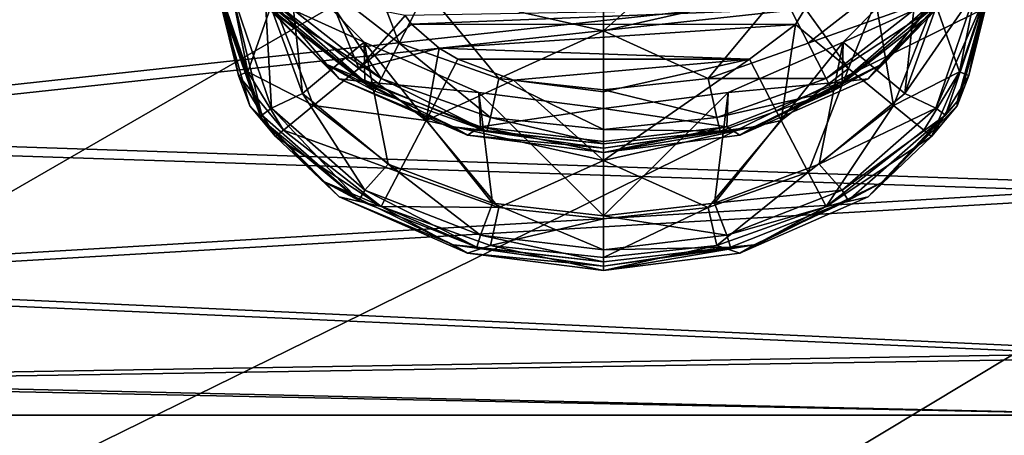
# Model space of a CAD drawing. Header units: metres. Extents: x -1004 to 0, y -808 to 0.
# Tile 26 of 96: x -786 to -742, y -169 to -150. Entities that reach past the tile are written whole.
import ezdxf

# ---------------------------------------------------------------- set-up
doc = ezdxf.new("R2010")
doc.units = ezdxf.units.M

msp = doc.modelspace()

# ---------------------------------------------------------------- linework, layer by layer
at = {"layer": 'top0123413'}
for points in [[(-787.024658, -763.271118, 90), (-994.037292, -10, 90), (-533.424561, -638.481384, 90)], [(-994.037292, -10, 90), (-526.238708, -632.856445, 90), (-533.424561, -638.481384, 90)], [(-10, -10, 90), (-502.018646, -625.846375, 90), (-994.037292, -10, 90)], [(-502.018646, -625.846375, 90), (-510.034576, -626.560547, 90), (-994.037292, -10, 90)], [(-994.037292, -10, 90), (-510.034576, -626.560547, 90), (-518.256042, -628.853394, 90)], [(-518.256042, -628.853394, 90), (-526.238708, -632.856445, 90), (-994.037292, -10, 90)], [(-742.780518, -72.276802, 118.761467), (-792.152649, -69.16246, 118.815826), (-933.835571, -166.467499, 117.117363)], [(-693.123474, -74.838211, 118.716751), (-742.780518, -72.276802, 118.761467), (-936.402649, -207.471207, 116.401634)], [(-936.402649, -207.471207, 116.401634), (-742.780518, -72.276802, 118.761467), (-933.835571, -166.467499, 117.117363)], [(-938.29071, -245.358398, 115.740311), (-646.118347, -76.727219, 118.683784), (-693.123474, -74.838211, 118.716751)], [(-938.29071, -245.358398, 115.740311), (-693.123474, -74.838211, 118.716751), (-936.402649, -207.471207, 116.401634)], [(-597.805054, -78.120209, 118.65947), (-646.118347, -76.727219, 118.683784), (-938.29071, -245.358398, 115.740311)], [(-939.738831, -283.879303, 115.067932), (-940.71405, -322.342346, 114.396553), (-597.805054, -78.120209, 118.65947)], [(-940.71405, -322.342346, 114.396553), (-513.875122, -606.131226, 109.443001), (-597.805054, -78.120209, 118.65947)], [(-939.738831, -283.879303, 115.067932), (-597.805054, -78.120209, 118.65947), (-938.29071, -245.358398, 115.740311)]]:
    msp.add_3dface(points, dxfattribs=at)
at = {"layer": 'top0123415'}
for points in [[(-773.062012, -148.204285, 1296.689087), (-771.06311, -146.522491, 1294.966553), (-769.274231, -151.149734, 1296.66333)], [(-769.274231, -151.149734, 1296.66333), (-771.06311, -146.522491, 1294.966553), (-768.075073, -148.82489, 1294.946533)], [(-760.21582, -147.544144, 1294.351563), (-756.225586, -147.040665, 1294.355957), (-760.21582, -150.603775, 1294.93103)], [(-756.225586, -147.040665, 1294.355957), (-752.356628, -148.82489, 1294.946533), (-760.21582, -150.603775, 1294.93103)], [(-744.549622, -148.508041, 1324.34436), (-747.774902, -152.027237, 1324.313599), (-743.896362, -147.009903, 1302.356567)], [(-747.774902, -152.027237, 1324.313599), (-745.568787, -149.752762, 1302.332642), (-743.896362, -147.009903, 1302.356567)], [(-773.554382, -153.378159, 1897.032104), (-775.21582, -148.803848, 1897.072021), (-774.16217, -147.725845, 1351.643677)], [(-770.824341, -151.11377, 1351.614136), (-774.16217, -147.725845, 1351.643677), (-774.930115, -149.233887, 1349.16748)], [(-770.824341, -151.11377, 1351.614136), (-773.554382, -153.378159, 1897.032104), (-774.16217, -147.725845, 1351.643677)], [(-760.21582, -147.544144, 1294.351563), (-760.21582, -150.603775, 1294.93103), (-768.075073, -148.82489, 1294.946533)], [(-746.270142, -147.726883, 1351.643677), (-746.87793, -153.378998, 1897.032104), (-749.608643, -151.114685, 1351.614136)], [(-746.270142, -147.726883, 1351.643677), (-749.608643, -151.114685, 1351.614136), (-745.502319, -149.234879, 1349.16748)], [(-745.21582, -148.803848, 1897.072021), (-746.87793, -153.378998, 1897.032104), (-746.270142, -147.726883, 1351.643677)], [(-774.39624, -149.339462, 1299.281616), (-773.062012, -148.204285, 1296.689087), (-770.074646, -152.714142, 1299.252197)], [(-770.074646, -152.714142, 1299.252197), (-773.062012, -148.204285, 1296.689087), (-769.274231, -151.149734, 1296.66333)], [(-747.36969, -148.2043, 1296.689087), (-751.157471, -151.149734, 1296.66333), (-752.356628, -148.82489, 1294.946533)], [(-746.0354, -149.339478, 1299.281616), (-751.157471, -151.149734, 1296.66333), (-747.36969, -148.2043, 1296.689087)], [(-771.931824, -152.73291, 1346.30835), (-775.882324, -148.700027, 1346.343506), (-772.656738, -152.027252, 1324.313599)], [(-775.882324, -148.700027, 1346.343506), (-775.362183, -149.301254, 1324.337402), (-772.656738, -152.027252, 1324.313599)], [(-775.882324, -148.700027, 1346.343506), (-771.931824, -152.73291, 1346.30835), (-774.930115, -149.233887, 1349.16748)], [(-744.549377, -148.700027, 1346.343506), (-748.499817, -152.73291, 1346.30835), (-744.549622, -148.508041, 1324.34436)], [(-748.499817, -152.73291, 1346.30835), (-747.774902, -152.027237, 1324.313599), (-744.549622, -148.508041, 1324.34436)], [(-744.549377, -148.700027, 1346.343506), (-745.502319, -149.234879, 1349.16748), (-748.499817, -152.73291, 1346.30835)], [(-775.358948, -154.349609, 1902.31543), (-777.21582, -148.850021, 1902.363403), (-776.699097, -148.825333, 1899.534912)], [(-777.21582, -149.042007, 1924.362549), (-777.21582, -148.850021, 1902.363403), (-775.358948, -154.349609, 1902.31543)], [(-777.21582, -149.233994, 1946.361694), (-777.21582, -149.042007, 1924.362549), (-775.362183, -154.53717, 1924.314575)], [(-775.362183, -154.53717, 1924.314575), (-777.21582, -149.042007, 1924.362549), (-775.358948, -154.349609, 1902.31543)], [(-776.699097, -148.825333, 1899.534912), (-775.21582, -148.803848, 1897.072021), (-774.930115, -154.036484, 1899.489502)], [(-774.930115, -154.036484, 1899.489502), (-775.358948, -154.349609, 1902.31543), (-776.699097, -148.825333, 1899.534912)], [(-775.21582, -148.803848, 1897.072021), (-773.554382, -153.378159, 1897.032104), (-774.930115, -154.036484, 1899.489502)], [(-769.274231, -151.149734, 1296.66333), (-768.075073, -148.82489, 1294.946533), (-764.851013, -152.723679, 1296.649658)], [(-768.075073, -148.82489, 1294.946533), (-760.21582, -150.603775, 1294.93103), (-764.851013, -152.723679, 1296.649658)], [(-752.356628, -148.82489, 1294.946533), (-755.580688, -152.723679, 1296.649658), (-760.21582, -150.603775, 1294.93103)], [(-751.157471, -151.149734, 1296.66333), (-755.580688, -152.723679, 1296.649658), (-752.356628, -148.82489, 1294.946533)], [(-746.87793, -153.378998, 1897.032104), (-745.21582, -148.803848, 1897.072021), (-743.732544, -148.825333, 1899.534912)], [(-745.502319, -154.03746, 1899.489502), (-746.87793, -153.378998, 1897.032104), (-743.732544, -148.825333, 1899.534912)], [(-743.732544, -148.825333, 1899.534912), (-743.21582, -148.850021, 1902.363403), (-745.502319, -154.03746, 1899.489502)], [(-743.21582, -148.850021, 1902.363403), (-745.073486, -154.350662, 1902.31543), (-745.502319, -154.03746, 1899.489502)], [(-744.549622, -153.743973, 1924.321533), (-745.073486, -154.350662, 1902.31543), (-743.21582, -148.850021, 1902.363403)], [(-743.21582, -149.042007, 1924.362549), (-744.549622, -153.743973, 1924.321533), (-743.21582, -148.850021, 1902.363403)], [(-744.549377, -153.935944, 1946.320679), (-744.549622, -153.743973, 1924.321533), (-743.21582, -149.042007, 1924.362549)], [(-743.21582, -149.233994, 1946.361694), (-744.549377, -153.935944, 1946.320679), (-743.21582, -149.042007, 1924.362549)], [(-775.882324, -153.935944, 1946.320679), (-777.21582, -149.233994, 1946.361694), (-775.362183, -154.53717, 1924.314575)], [(-777.062927, -149.247574, 1947.918335), (-777.21582, -149.233994, 1946.361694), (-776.391785, -152.59024, 1947.889526)], [(-776.391785, -152.59024, 1947.889526), (-777.21582, -149.233994, 1946.361694), (-775.882324, -153.935944, 1946.320679)], [(-775.972656, -152.431183, 1949.388428), (-776.60968, -149.260651, 1949.41626), (-777.062927, -149.247574, 1947.918335)], [(-775.972656, -152.431183, 1949.388428), (-777.062927, -149.247574, 1947.918335), (-776.391785, -152.59024, 1947.889526)], [(-774.872681, -149.283356, 1952.018311), (-776.60968, -149.260651, 1949.41626), (-775.972656, -152.431183, 1949.388428)], [(-773.062012, -153.922913, 1951.977905), (-774.872681, -149.283356, 1952.018311), (-775.972656, -152.431183, 1949.388428)], [(-772.656738, -152.027252, 1324.313599), (-775.362183, -149.301254, 1324.337402), (-770.355835, -153.277435, 1302.30188)], [(-770.355835, -153.277435, 1302.30188), (-775.362183, -149.301254, 1324.337402), (-774.862915, -149.752747, 1302.332642)], [(-770.786865, -152.860855, 1349.135864), (-770.824341, -151.11377, 1351.614136), (-774.930115, -149.233887, 1349.16748)], [(-771.931824, -152.73291, 1346.30835), (-770.786865, -152.860855, 1349.135864), (-774.930115, -149.233887, 1349.16748)], [(-772.270569, -149.298508, 1953.755249), (-774.872681, -149.283356, 1952.018311), (-771.06311, -152.271439, 1953.729492)], [(-774.872681, -149.283356, 1952.018311), (-773.062012, -153.922913, 1951.977905), (-771.06311, -152.271439, 1953.729492)], [(-774.744263, -149.642685, 1300.776489), (-774.39624, -149.339462, 1299.281616), (-770.074646, -152.714142, 1299.252197)], [(-772.270569, -149.298508, 1953.755249), (-771.06311, -152.271439, 1953.729492), (-769.003723, -149.921204, 1954.355957)], [(-748.161133, -149.298508, 1953.755249), (-751.282776, -149.625305, 1954.358643), (-749.368591, -152.271439, 1953.72937)], [(-746.0354, -149.339478, 1299.281616), (-750.357056, -152.714142, 1299.252197), (-751.157471, -151.149734, 1296.66333)], [(-750.357056, -152.714142, 1299.252197), (-746.0354, -149.339478, 1299.281616), (-745.687378, -149.6427, 1300.776489)], [(-745.502319, -149.234879, 1349.16748), (-749.645874, -152.86145, 1349.135864), (-748.499817, -152.73291, 1346.30835)], [(-749.608643, -151.114685, 1351.614136), (-749.645874, -152.86145, 1349.135864), (-745.502319, -149.234879, 1349.16748)], [(-747.36969, -153.922913, 1951.977905), (-748.161133, -149.298508, 1953.755249), (-749.368591, -152.271439, 1953.72937)], [(-745.55896, -149.283356, 1952.018311), (-748.161133, -149.298508, 1953.755249), (-747.36969, -153.922913, 1951.977905)], [(-744.459045, -152.431198, 1949.388428), (-745.55896, -149.283356, 1952.018311), (-747.36969, -153.922913, 1951.977905)], [(-744.459045, -152.431198, 1949.388428), (-743.822021, -149.260651, 1949.41626), (-745.55896, -149.283356, 1952.018311)], [(-744.549377, -153.935944, 1946.320679), (-743.21582, -149.233994, 1946.361694), (-744.039917, -152.590271, 1947.889526)], [(-744.039917, -152.590271, 1947.889526), (-743.368774, -149.247574, 1947.918335), (-744.459045, -152.431198, 1949.388428)], [(-743.368774, -149.247574, 1947.918335), (-743.822021, -149.260651, 1949.41626), (-744.459045, -152.431198, 1949.388428)], [(-743.21582, -149.233994, 1946.361694), (-743.368774, -149.247574, 1947.918335), (-744.039917, -152.590271, 1947.889526)], [(-770.355835, -153.277435, 1302.30188), (-774.862915, -149.752747, 1302.332642), (-774.744263, -149.642685, 1300.776489)], [(-770.074646, -152.714142, 1299.252197), (-770.355835, -153.277435, 1302.30188), (-774.744263, -149.642685, 1300.776489)], [(-771.06311, -152.271439, 1953.729492), (-768.72937, -150.306351, 1954.352661), (-769.003723, -149.921204, 1954.355957)], [(-751.282776, -149.625305, 1954.358643), (-769.003723, -149.921204, 1954.355957), (-768.72937, -150.306351, 1954.352661)], [(-751.282776, -149.625305, 1954.358643), (-768.72937, -150.306351, 1954.352661), (-751.714233, -150.32074, 1954.352539)], [(-749.368591, -152.271439, 1953.72937), (-751.282776, -149.625305, 1954.358643), (-751.714233, -150.32074, 1954.352539)], [(-750.075806, -153.277435, 1302.30188), (-750.357056, -152.714142, 1299.252197), (-745.687378, -149.6427, 1300.776489)], [(-745.687378, -149.6427, 1300.776489), (-745.568787, -149.752762, 1302.332642), (-750.075806, -153.277435, 1302.30188)], [(-745.568787, -149.752762, 1302.332642), (-747.774902, -152.027237, 1324.313599), (-750.075806, -153.277435, 1302.30188)], [(-767.494202, -151.382477, 1954.343262), (-768.72937, -150.306351, 1954.352661), (-771.06311, -152.271439, 1953.729492)], [(-768.72937, -150.306351, 1954.352661), (-767.494202, -151.382477, 1954.343262), (-751.714233, -150.32074, 1954.352539)], [(-751.714233, -150.32074, 1954.352539), (-767.494202, -151.382477, 1954.343262), (-753.757141, -151.864685, 1954.338989)], [(-751.714233, -150.32074, 1954.352539), (-753.757141, -151.864685, 1954.338989), (-752.356628, -154.573822, 1953.709351)], [(-749.368591, -152.271439, 1953.72937), (-751.714233, -150.32074, 1954.352539), (-752.356628, -154.573822, 1953.709351)], [(-760.21582, -150.603775, 1294.93103), (-760.21582, -153.221222, 1296.645264), (-764.851013, -152.723679, 1296.649658)], [(-755.580688, -152.723679, 1296.649658), (-760.21582, -153.221222, 1296.645264), (-760.21582, -150.603775, 1294.93103)], [(-769.761414, -156.51738, 1897.004761), (-773.554382, -153.378159, 1897.032104), (-770.824341, -151.11377, 1351.614136)], [(-765.132874, -158.250946, 1896.989624), (-770.824341, -151.11377, 1351.614136), (-765.737122, -153.341812, 1351.594727)], [(-765.132874, -158.250946, 1896.989624), (-769.761414, -156.51738, 1897.004761), (-770.824341, -151.11377, 1351.614136)], [(-765.737122, -153.341812, 1351.594727), (-770.824341, -151.11377, 1351.614136), (-770.786865, -152.860855, 1349.135864)], [(-770.074646, -152.714142, 1299.252197), (-769.274231, -151.149734, 1296.66333), (-765.224976, -154.442673, 1299.237183)], [(-769.274231, -151.149734, 1296.66333), (-764.851013, -152.723679, 1296.649658), (-765.224976, -154.442673, 1299.237183)], [(-750.357056, -152.714142, 1299.252197), (-755.580688, -152.723679, 1296.649658), (-751.157471, -151.149734, 1296.66333)], [(-749.608643, -151.114685, 1351.614136), (-750.671204, -156.517914, 1897.004761), (-755.299805, -158.25119, 1896.989624)], [(-749.608643, -151.114685, 1351.614136), (-755.299805, -158.25119, 1896.989624), (-754.696167, -153.342239, 1351.594727)], [(-749.608643, -151.114685, 1351.614136), (-754.696167, -153.342239, 1351.594727), (-749.645874, -152.86145, 1349.135864)], [(-746.87793, -153.378998, 1897.032104), (-750.671204, -156.517914, 1897.004761), (-749.608643, -151.114685, 1351.614136)], [(-768.075073, -154.573822, 1953.709351), (-767.494202, -151.382477, 1954.343262), (-771.06311, -152.271439, 1953.729492)], [(-768.075073, -154.573822, 1953.709351), (-766.674561, -151.864685, 1954.338989), (-767.494202, -151.382477, 1954.343262)], [(-767.494202, -151.382477, 1954.343262), (-766.674561, -151.864685, 1954.338989), (-753.757141, -151.864685, 1954.338989)], [(-771.931824, -152.73291, 1346.30835), (-772.656738, -152.027252, 1324.313599), (-766.884155, -154.858994, 1324.28894)], [(-766.884155, -154.858994, 1324.28894), (-772.656738, -152.027252, 1324.313599), (-765.385437, -155.054581, 1302.286377)], [(-765.385437, -155.054581, 1302.286377), (-772.656738, -152.027252, 1324.313599), (-770.355835, -153.277435, 1302.30188)], [(-764.206116, -152.800186, 1954.330933), (-766.674561, -151.864685, 1954.338989), (-768.075073, -154.573822, 1953.709351)], [(-753.757141, -151.864685, 1954.338989), (-766.674561, -151.864685, 1954.338989), (-764.206116, -152.800186, 1954.330933)], [(-764.206116, -152.800186, 1954.330933), (-760.21582, -153.30365, 1954.326538), (-753.757141, -151.864685, 1954.338989)], [(-752.356628, -154.573822, 1953.709351), (-753.757141, -151.864685, 1954.338989), (-760.21582, -156.352722, 1953.693848)], [(-753.757141, -151.864685, 1954.338989), (-760.21582, -153.30365, 1954.326538), (-760.21582, -156.352722, 1953.693848)], [(-748.499817, -152.73291, 1346.30835), (-754.184021, -155.229309, 1346.286499), (-747.774902, -152.027237, 1324.313599)], [(-754.184021, -155.229309, 1346.286499), (-753.547546, -154.858994, 1324.28894), (-747.774902, -152.027237, 1324.313599)], [(-747.774902, -152.027237, 1324.313599), (-753.547546, -154.858994, 1324.28894), (-750.075806, -153.277435, 1302.30188)], [(-774.39624, -155.012665, 1949.365845), (-775.972656, -152.431183, 1949.388428), (-776.391785, -152.59024, 1947.889526)], [(-776.391785, -152.59024, 1947.889526), (-775.882324, -153.935944, 1946.320679), (-774.744263, -155.289749, 1947.865967)], [(-774.744263, -155.289749, 1947.865967), (-774.39624, -155.012665, 1949.365845), (-776.391785, -152.59024, 1947.889526)], [(-773.062012, -153.922913, 1951.977905), (-775.972656, -152.431183, 1949.388428), (-774.39624, -155.012665, 1949.365845)], [(-771.06311, -152.271439, 1953.729492), (-773.062012, -153.922913, 1951.977905), (-768.075073, -154.573822, 1953.709351)], [(-749.368591, -152.271439, 1953.72937), (-752.356628, -154.573822, 1953.709351), (-751.157471, -156.868347, 1951.952148)], [(-747.36969, -153.922913, 1951.977905), (-749.368591, -152.271439, 1953.72937), (-751.157471, -156.868347, 1951.952148)], [(-744.459045, -152.431198, 1949.388428), (-747.36969, -153.922913, 1951.977905), (-746.0354, -155.012665, 1949.365845)], [(-744.459045, -152.431198, 1949.388428), (-746.0354, -155.012665, 1949.365845), (-745.687378, -155.289764, 1947.865967)], [(-744.039917, -152.590271, 1947.889526), (-744.459045, -152.431198, 1949.388428), (-745.687378, -155.289764, 1947.865967)], [(-744.039917, -152.590271, 1947.889526), (-745.687378, -155.289764, 1947.865967), (-744.549377, -153.935944, 1946.320679)], [(-766.24762, -155.229309, 1346.286499), (-771.931824, -152.73291, 1346.30835), (-766.884155, -154.858994, 1324.28894)], [(-771.931824, -152.73291, 1346.30835), (-766.24762, -155.229309, 1346.286499), (-770.786865, -152.860855, 1349.135864)], [(-765.674255, -154.866089, 1349.118408), (-765.737122, -153.341812, 1351.594727), (-770.786865, -152.860855, 1349.135864)], [(-766.24762, -155.229309, 1346.286499), (-765.674255, -154.866089, 1349.118408), (-770.786865, -152.860855, 1349.135864)], [(-765.385437, -155.054581, 1302.286377), (-770.355835, -153.277435, 1302.30188), (-770.074646, -152.714142, 1299.252197)], [(-765.224976, -154.442673, 1299.237183), (-765.385437, -155.054581, 1302.286377), (-770.074646, -152.714142, 1299.252197)], [(-760.21582, -156.352722, 1953.693848), (-764.206116, -152.800186, 1954.330933), (-768.075073, -154.573822, 1953.709351)], [(-764.851013, -152.723679, 1296.649658), (-760.21582, -154.980942, 1299.232422), (-765.224976, -154.442673, 1299.237183)], [(-760.21582, -153.221222, 1296.645264), (-760.21582, -154.980942, 1299.232422), (-764.851013, -152.723679, 1296.649658)], [(-760.21582, -156.352722, 1953.693848), (-760.21582, -153.30365, 1954.326538), (-764.206116, -152.800186, 1954.330933)], [(-755.206726, -154.442673, 1299.237183), (-760.21582, -153.221222, 1296.645264), (-755.580688, -152.723679, 1296.649658)], [(-750.357056, -152.714142, 1299.252197), (-755.206726, -154.442673, 1299.237183), (-755.580688, -152.723679, 1296.649658)], [(-755.206726, -154.442673, 1299.237183), (-750.357056, -152.714142, 1299.252197), (-750.075806, -153.277435, 1302.30188)], [(-749.645874, -152.86145, 1349.135864), (-754.758606, -154.866379, 1349.118286), (-754.184021, -155.229309, 1346.286499)], [(-754.696167, -153.342239, 1351.594727), (-754.758606, -154.866379, 1349.118286), (-749.645874, -152.86145, 1349.135864)], [(-748.499817, -152.73291, 1346.30835), (-749.645874, -152.86145, 1349.135864), (-754.184021, -155.229309, 1346.286499)], [(-774.930115, -154.036484, 1899.489502), (-773.554382, -153.378159, 1897.032104), (-770.786865, -157.663437, 1899.457764)], [(-773.554382, -153.378159, 1897.032104), (-769.761414, -156.51738, 1897.004761), (-770.786865, -157.663437, 1899.457764)], [(-760.21637, -158.803558, 1896.984863), (-765.737122, -153.341812, 1351.594727), (-760.216614, -154.043961, 1351.588623)], [(-760.21637, -158.803558, 1896.984863), (-765.132874, -158.250946, 1896.989624), (-765.737122, -153.341812, 1351.594727)], [(-765.674255, -154.866089, 1349.118408), (-760.216614, -154.043961, 1351.588623), (-765.737122, -153.341812, 1351.594727)], [(-754.696167, -153.342239, 1351.594727), (-760.21637, -158.803558, 1896.984863), (-760.216614, -154.043961, 1351.588623)], [(-754.696167, -153.342239, 1351.594727), (-760.216614, -154.043961, 1351.588623), (-754.758606, -154.866379, 1349.118286)], [(-755.299805, -158.25119, 1896.989624), (-760.21637, -158.803558, 1896.984863), (-754.696167, -153.342239, 1351.594727)], [(-760.21582, -154.980942, 1299.232422), (-760.21582, -153.221222, 1296.645264), (-755.206726, -154.442673, 1299.237183)], [(-755.046265, -155.054581, 1302.286377), (-755.206726, -154.442673, 1299.237183), (-750.075806, -153.277435, 1302.30188)], [(-750.075806, -153.277435, 1302.30188), (-753.547546, -154.858994, 1324.28894), (-755.046265, -155.054581, 1302.286377)], [(-750.671204, -156.517914, 1897.004761), (-746.87793, -153.378998, 1897.032104), (-745.502319, -154.03746, 1899.489502)], [(-771.931824, -157.968826, 1946.285522), (-775.882324, -153.935944, 1946.320679), (-772.656738, -157.263168, 1924.290771)], [(-775.882324, -153.935944, 1946.320679), (-775.362183, -154.53717, 1924.314575), (-772.656738, -157.263168, 1924.290771)], [(-775.882324, -153.935944, 1946.320679), (-771.931824, -157.968826, 1946.285522), (-774.744263, -155.289749, 1947.865967)], [(-769.274231, -156.868347, 1951.952148), (-773.062012, -153.922913, 1951.977905), (-774.39624, -155.012665, 1949.365845)], [(-773.062012, -153.922913, 1951.977905), (-769.274231, -156.868347, 1951.952148), (-768.075073, -154.573822, 1953.709351)], [(-750.357056, -158.387344, 1949.336426), (-747.36969, -153.922913, 1951.977905), (-751.157471, -156.868347, 1951.952148)], [(-747.36969, -153.922913, 1951.977905), (-750.357056, -158.387344, 1949.336426), (-746.0354, -155.012665, 1949.365845)], [(-744.549377, -153.935944, 1946.320679), (-748.499817, -157.968826, 1946.285522), (-744.549622, -153.743973, 1924.321533)], [(-748.499817, -157.968826, 1946.285522), (-747.774902, -157.263168, 1924.290771), (-744.549622, -153.743973, 1924.321533)], [(-744.549377, -153.935944, 1946.320679), (-745.687378, -155.289764, 1947.865967), (-748.499817, -157.968826, 1946.285522)], [(-744.549622, -153.743973, 1924.321533), (-747.774902, -157.263168, 1924.290771), (-745.073486, -154.350662, 1902.31543)], [(-775.362183, -154.53717, 1924.314575), (-775.358948, -154.349609, 1902.31543), (-771.051514, -158.131851, 1902.282349)], [(-771.051514, -158.131851, 1902.282349), (-775.358948, -154.349609, 1902.31543), (-774.930115, -154.036484, 1899.489502)], [(-770.786865, -157.663437, 1899.457764), (-771.051514, -158.131851, 1902.282349), (-774.930115, -154.036484, 1899.489502)], [(-760.216431, -155.505585, 1349.112793), (-760.216614, -154.043961, 1351.588623), (-765.674255, -154.866089, 1349.118408)], [(-760.216614, -154.043961, 1351.588623), (-760.216431, -155.505585, 1349.112793), (-754.758606, -154.866379, 1349.118286)], [(-749.645874, -157.664047, 1899.457764), (-750.671204, -156.517914, 1897.004761), (-745.502319, -154.03746, 1899.489502)], [(-745.502319, -154.03746, 1899.489502), (-745.073486, -154.350662, 1902.31543), (-749.645874, -157.664047, 1899.457764)], [(-745.073486, -154.350662, 1902.31543), (-749.381287, -158.132477, 1902.282349), (-749.645874, -157.664047, 1899.457764)], [(-747.774902, -157.263168, 1924.290771), (-749.381287, -158.132477, 1902.282349), (-745.073486, -154.350662, 1902.31543)], [(-772.656738, -157.263168, 1924.290771), (-775.362183, -154.53717, 1924.314575), (-771.051514, -158.131851, 1902.282349)], [(-768.075073, -154.573822, 1953.709351), (-769.274231, -156.868347, 1951.952148), (-764.851013, -158.442307, 1951.938477)], [(-764.851013, -158.442307, 1951.938477), (-760.21582, -156.352722, 1953.693848), (-768.075073, -154.573822, 1953.709351)], [(-765.224976, -154.442673, 1299.237183), (-760.21582, -155.613647, 1302.281494), (-765.385437, -155.054581, 1302.286377)], [(-760.21582, -154.980942, 1299.232422), (-760.21582, -155.613647, 1302.281494), (-765.224976, -154.442673, 1299.237183)], [(-760.21582, -154.980942, 1299.232422), (-755.206726, -154.442673, 1299.237183), (-755.046265, -155.054581, 1302.286377)], [(-752.356628, -154.573822, 1953.709351), (-760.21582, -156.352722, 1953.693848), (-755.580688, -158.442307, 1951.938477)], [(-751.157471, -156.868347, 1951.952148), (-752.356628, -154.573822, 1953.709351), (-755.580688, -158.442307, 1951.938477)], [(-774.744263, -155.289749, 1947.865967), (-770.074646, -158.387344, 1949.336426), (-774.39624, -155.012665, 1949.365845)], [(-770.074646, -158.387344, 1949.336426), (-769.274231, -156.868347, 1951.952148), (-774.39624, -155.012665, 1949.365845)], [(-766.24762, -155.229309, 1346.286499), (-766.884155, -154.858994, 1324.28894), (-760.21582, -155.805634, 1324.28064)], [(-760.21582, -155.805634, 1324.28064), (-766.884155, -154.858994, 1324.28894), (-760.21582, -155.613647, 1302.281494)], [(-760.21582, -155.613647, 1302.281494), (-766.884155, -154.858994, 1324.28894), (-765.385437, -155.054581, 1302.286377)], [(-766.24762, -155.229309, 1346.286499), (-760.21582, -155.997604, 1346.279785), (-765.674255, -154.866089, 1349.118408)], [(-760.21582, -155.997604, 1346.279785), (-766.24762, -155.229309, 1346.286499), (-760.21582, -155.805634, 1324.28064)], [(-760.21582, -155.997604, 1346.279785), (-760.216431, -155.505585, 1349.112793), (-765.674255, -154.866089, 1349.118408)], [(-754.758606, -154.866379, 1349.118286), (-760.216431, -155.505585, 1349.112793), (-760.21582, -155.997604, 1346.279785)], [(-754.184021, -155.229309, 1346.286499), (-760.21582, -155.997604, 1346.279785), (-753.547546, -154.858994, 1324.28894)], [(-760.21582, -155.997604, 1346.279785), (-760.21582, -155.805634, 1324.28064), (-753.547546, -154.858994, 1324.28894)], [(-753.547546, -154.858994, 1324.28894), (-760.21582, -155.805634, 1324.28064), (-755.046265, -155.054581, 1302.286377)], [(-754.184021, -155.229309, 1346.286499), (-754.758606, -154.866379, 1349.118286), (-760.21582, -155.997604, 1346.279785)], [(-760.21582, -155.613647, 1302.281494), (-760.21582, -154.980942, 1299.232422), (-755.046265, -155.054581, 1302.286377)], [(-755.046265, -155.054581, 1302.286377), (-760.21582, -155.805634, 1324.28064), (-760.21582, -155.613647, 1302.281494)], [(-746.0354, -155.012665, 1949.365845), (-750.357056, -158.387344, 1949.336426), (-745.687378, -155.289764, 1947.865967)], [(-774.744263, -155.289749, 1947.865967), (-771.931824, -157.968826, 1946.285522), (-770.074646, -158.387344, 1949.336426)], [(-745.687378, -155.289764, 1947.865967), (-750.357056, -158.387344, 1949.336426), (-748.499817, -157.968826, 1946.285522)], [(-770.786865, -157.663437, 1899.457764), (-769.761414, -156.51738, 1897.004761), (-765.674255, -159.668686, 1899.440308)], [(-769.761414, -156.51738, 1897.004761), (-765.132874, -158.250946, 1896.989624), (-765.674255, -159.668686, 1899.440308)], [(-760.21582, -158.939835, 1951.934082), (-760.21582, -156.352722, 1953.693848), (-764.851013, -158.442307, 1951.938477)], [(-760.21582, -156.352722, 1953.693848), (-760.21582, -158.939835, 1951.934082), (-755.580688, -158.442307, 1951.938477)], [(-755.299805, -158.25119, 1896.989624), (-750.671204, -156.517914, 1897.004761), (-749.645874, -157.664047, 1899.457764)], [(-769.274231, -156.868347, 1951.952148), (-770.074646, -158.387344, 1949.336426), (-764.851013, -158.442307, 1951.938477)], [(-755.206726, -160.115875, 1949.321289), (-751.157471, -156.868347, 1951.952148), (-755.580688, -158.442307, 1951.938477)], [(-755.206726, -160.115875, 1949.321289), (-750.357056, -158.387344, 1949.336426), (-751.157471, -156.868347, 1951.952148)], [(-771.931824, -157.968826, 1946.285522), (-772.656738, -157.263168, 1924.290771), (-766.884155, -160.09491, 1924.266113)], [(-766.884155, -160.09491, 1924.266113), (-772.656738, -157.263168, 1924.290771), (-765.832397, -160.186554, 1902.264404)], [(-772.656738, -157.263168, 1924.290771), (-771.051514, -158.131851, 1902.282349), (-765.832397, -160.186554, 1902.264404)], [(-748.499817, -157.968826, 1946.285522), (-754.184021, -160.465225, 1946.263672), (-747.774902, -157.263168, 1924.290771)], [(-754.184021, -160.465225, 1946.263672), (-753.547546, -160.09491, 1924.266113), (-747.774902, -157.263168, 1924.290771)], [(-747.774902, -157.263168, 1924.290771), (-753.547546, -160.09491, 1924.266113), (-749.381287, -158.132477, 1902.282349)], [(-765.832397, -160.186554, 1902.264404), (-771.051514, -158.131851, 1902.282349), (-770.786865, -157.663437, 1899.457764)], [(-765.674255, -159.668686, 1899.440308), (-765.832397, -160.186554, 1902.264404), (-770.786865, -157.663437, 1899.457764)], [(-754.758606, -159.668961, 1899.440308), (-755.299805, -158.25119, 1896.989624), (-749.645874, -157.664047, 1899.457764)], [(-749.645874, -157.664047, 1899.457764), (-749.381287, -158.132477, 1902.282349), (-754.758606, -159.668961, 1899.440308)], [(-766.24762, -160.465225, 1946.263672), (-771.931824, -157.968826, 1946.285522), (-766.884155, -160.09491, 1924.266113)], [(-771.931824, -157.968826, 1946.285522), (-766.24762, -160.465225, 1946.263672), (-770.074646, -158.387344, 1949.336426)], [(-765.674255, -159.668686, 1899.440308), (-765.132874, -158.250946, 1896.989624), (-760.216431, -160.308182, 1899.434692)], [(-765.132874, -158.250946, 1896.989624), (-760.21637, -158.803558, 1896.984863), (-760.216431, -160.308182, 1899.434692)], [(-760.21637, -158.803558, 1896.984863), (-755.299805, -158.25119, 1896.989624), (-754.758606, -159.668961, 1899.440308)], [(-749.381287, -158.132477, 1902.282349), (-754.600464, -160.186844, 1902.264404), (-754.758606, -159.668961, 1899.440308)], [(-753.547546, -160.09491, 1924.266113), (-754.600464, -160.186844, 1902.264404), (-749.381287, -158.132477, 1902.282349)], [(-748.499817, -157.968826, 1946.285522), (-750.357056, -158.387344, 1949.336426), (-754.184021, -160.465225, 1946.263672)], [(-764.851013, -158.442307, 1951.938477), (-770.074646, -158.387344, 1949.336426), (-765.224976, -160.115875, 1949.321289)], [(-770.074646, -158.387344, 1949.336426), (-766.24762, -160.465225, 1946.263672), (-765.224976, -160.115875, 1949.321289)], [(-765.224976, -160.115875, 1949.321289), (-760.21582, -158.939835, 1951.934082), (-764.851013, -158.442307, 1951.938477)], [(-755.580688, -158.442307, 1951.938477), (-760.21582, -158.939835, 1951.934082), (-760.21582, -160.654144, 1949.31665)], [(-760.21582, -160.654144, 1949.31665), (-755.206726, -160.115875, 1949.321289), (-755.580688, -158.442307, 1951.938477)], [(-750.357056, -158.387344, 1949.336426), (-755.206726, -160.115875, 1949.321289), (-754.184021, -160.465225, 1946.263672)], [(-760.21582, -160.654144, 1949.31665), (-760.21582, -158.939835, 1951.934082), (-765.224976, -160.115875, 1949.321289)], [(-760.216431, -160.308182, 1899.434692), (-760.21637, -158.803558, 1896.984863), (-754.758606, -159.668961, 1899.440308)], [(-760.216431, -160.849564, 1902.258667), (-765.832397, -160.186554, 1902.264404), (-765.674255, -159.668686, 1899.440308)], [(-760.216431, -160.308182, 1899.434692), (-760.216431, -160.849564, 1902.258667), (-765.674255, -159.668686, 1899.440308)], [(-754.758606, -159.668961, 1899.440308), (-754.600464, -160.186844, 1902.264404), (-760.216431, -160.308182, 1899.434692)], [(-766.24762, -160.465225, 1946.263672), (-766.884155, -160.09491, 1924.266113), (-760.21582, -161.04155, 1924.257813)], [(-760.21582, -161.04155, 1924.257813), (-766.884155, -160.09491, 1924.266113), (-760.216431, -160.849564, 1902.258667)], [(-766.884155, -160.09491, 1924.266113), (-765.832397, -160.186554, 1902.264404), (-760.216431, -160.849564, 1902.258667)], [(-765.224976, -160.115875, 1949.321289), (-766.24762, -160.465225, 1946.263672), (-760.21582, -161.233536, 1946.256958)], [(-760.21582, -161.233536, 1946.256958), (-766.24762, -160.465225, 1946.263672), (-760.21582, -161.04155, 1924.257813)], [(-760.21582, -161.233536, 1946.256958), (-760.21582, -160.654144, 1949.31665), (-765.224976, -160.115875, 1949.321289)], [(-754.600464, -160.186844, 1902.264404), (-760.216431, -160.849564, 1902.258667), (-760.216431, -160.308182, 1899.434692)], [(-760.21582, -161.04155, 1924.257813), (-760.216431, -160.849564, 1902.258667), (-754.600464, -160.186844, 1902.264404)], [(-754.184021, -160.465225, 1946.263672), (-760.21582, -161.233536, 1946.256958), (-753.547546, -160.09491, 1924.266113)], [(-760.21582, -161.233536, 1946.256958), (-760.21582, -161.04155, 1924.257813), (-753.547546, -160.09491, 1924.266113)], [(-753.547546, -160.09491, 1924.266113), (-760.21582, -161.04155, 1924.257813), (-754.600464, -160.186844, 1902.264404)], [(-754.184021, -160.465225, 1946.263672), (-755.206726, -160.115875, 1949.321289), (-760.21582, -161.233536, 1946.256958)], [(-755.206726, -160.115875, 1949.321289), (-760.21582, -160.654144, 1949.31665), (-760.21582, -161.233536, 1946.256958)]]:
    msp.add_3dface(points, dxfattribs=at)
at = {"layer": 'top0123420'}
for points in [[(-735.21582, -147.423447, 1744.369873), (-805.718384, -155.093552, 1745.807129), (-805.718384, -147.423447, 1744.369873)], [(-735.21582, -147.423447, 1744.369873), (-735.21582, -157.452606, 1746.937988), (-805.718384, -155.093552, 1745.807129)], [(-805.718384, -147.868088, 1784.36731), (-805.718384, -155.504318, 1782.759888), (-735.21582, -147.868073, 1784.367432)], [(-735.21582, -147.868073, 1784.367432), (-805.718384, -155.504318, 1782.759888), (-735.21582, -157.837677, 1781.576904)], [(-735.21582, -157.452606, 1746.937988), (-805.718384, -161.629791, 1750.07019), (-805.718384, -155.093552, 1745.807129)], [(-805.718384, -155.504318, 1782.759888), (-805.718384, -161.944183, 1778.352661), (-735.21582, -157.837677, 1781.576904)], [(-735.21582, -157.452606, 1746.937988), (-735.21582, -164.854034, 1754.176758), (-805.718384, -161.629791, 1750.07019)], [(-735.21582, -157.837677, 1781.576904), (-805.718384, -161.944183, 1778.352661), (-735.21582, -165.076355, 1774.175537)], [(-735.21582, -164.854034, 1754.176758), (-805.718384, -166.037094, 1756.51001), (-805.718384, -161.629791, 1750.07019)], [(-805.718384, -161.944183, 1778.352661), (-805.718384, -166.20723, 1771.816406), (-735.21582, -165.076355, 1774.175537)], [(-735.21582, -164.854034, 1754.176758), (-735.21582, -167.644531, 1764.146362), (-805.718384, -166.037094, 1756.51001)], [(-735.21582, -165.076355, 1774.175537), (-805.718384, -166.20723, 1771.816406), (-735.21582, -167.644531, 1764.146362)], [(-735.21582, -167.644531, 1764.146362), (-805.718384, -167.644531, 1764.146362), (-805.718384, -166.037094, 1756.51001)], [(-805.718384, -166.20723, 1771.816406), (-805.718384, -167.644531, 1764.146362), (-735.21582, -167.644531, 1764.146362)]]:
    msp.add_3dface(points, dxfattribs=at)

doc.saveas('drawing.dxf')
